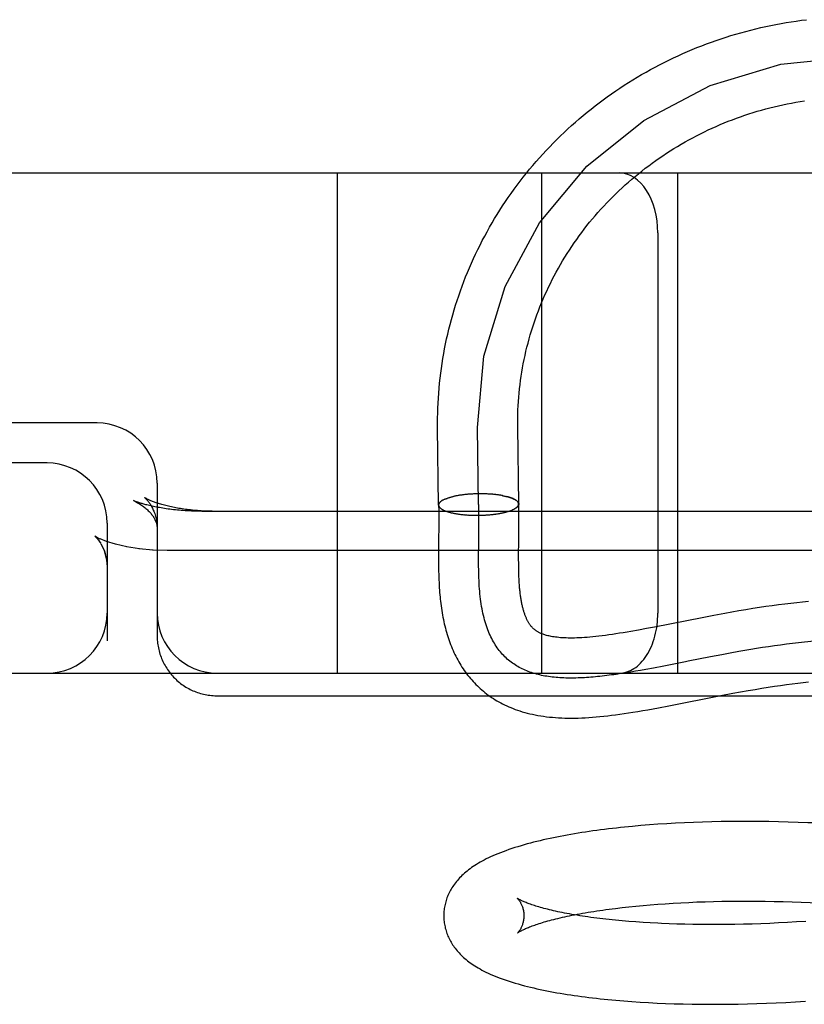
# Model space of a CAD drawing. Header units: inches. Extents: x 0 to 200, y 0 to 129.
# Tile 34 of 97: x 28.634 to 28.829, y 50.084 to 50.33. Entities that reach past the tile are written whole.
import ezdxf

# ---------------------------------------------------------------- set-up
doc = ezdxf.new("R2010")
doc.units = ezdxf.units.IN
doc.header["$LTSCALE"] = 11
doc.header["$MEASUREMENT"] = 0
doc.linetypes.add('HIDDEN', pattern=[0.2, 0.1, -0.1])
doc.layers.add('DEFAULT_2', color=8, linetype='HIDDEN')

msp = doc.modelspace()

# ---------------------------------------------------------------- linework, layer by layer
at = {"layer": 'DEFAULT_2', "color": 8, "linetype": 'HIDDEN'}
for p, q in [((28.37283, 50.29204), (30.68783, 50.29204)), ((28.71283, 50.16704), (28.71283, 50.29204)), ((28.76383, 50.16704), (28.76383, 50.29204)), ((28.79783, 50.16704), (28.79783, 50.29204)), ((28.79283, 50.27704), (28.79283, 50.18204)), ((28.65283, 50.22954), (28.48283, 50.22954)), ((28.73783, 50.2283), (28.73783, 50.22954)), ((28.73808, 50.20903), (28.73783, 50.2283)), ((28.74808, 50.20916), (28.74783, 50.22843)), ((28.75783, 50.22855), (28.75783, 50.22954)), ((28.75808, 50.20929), (28.75783, 50.22855)), ((28.64033, 50.21954), (28.48283, 50.21954)), ((28.66783, 50.21454), (28.66783, 50.1763)), ((28.74194, 50.2112), (28.74178, 50.21117)), ((28.74211, 50.21124), (28.74192, 50.2112)), ((28.74228, 50.21127), (28.74209, 50.21124)), ((28.74245, 50.21131), (28.74225, 50.21127)), ((28.74262, 50.21134), (28.74242, 50.2113)), ((28.74279, 50.21137), (28.74259, 50.21134)), ((28.74297, 50.2114), (28.74276, 50.21137)), ((28.74315, 50.21143), (28.74294, 50.2114)), ((28.74333, 50.21146), (28.74312, 50.21143)), ((28.74351, 50.21149), (28.7433, 50.21146)), ((28.74369, 50.21151), (28.74348, 50.21149)), ((28.74388, 50.21154), (28.74366, 50.21151)), ((28.74407, 50.21157), (28.74385, 50.21154)), ((28.74426, 50.21159), (28.74403, 50.21156)), ((28.74445, 50.21161), (28.74422, 50.21159)), ((28.74464, 50.21163), (28.74441, 50.21161)), ((28.74484, 50.21166), (28.7446, 50.21163)), ((28.74504, 50.21167), (28.7448, 50.21165)), ((28.74523, 50.21169), (28.74499, 50.21167)), ((28.74543, 50.21171), (28.74519, 50.21169)), ((28.74563, 50.21173), (28.74538, 50.21171)), ((28.74583, 50.21174), (28.74558, 50.21173)), ((28.74603, 50.21176), (28.74578, 50.21174)), ((28.74624, 50.21177), (28.74598, 50.21176)), ((28.74644, 50.21178), (28.74618, 50.21177)), ((28.74664, 50.21179), (28.74639, 50.21178)), ((28.74685, 50.2118), (28.74659, 50.21179)), ((28.74705, 50.21181), (28.74679, 50.2118)), ((28.74726, 50.21182), (28.747, 50.21181)), ((28.74747, 50.21183), (28.7472, 50.21182)), ((28.74767, 50.21183), (28.7474, 50.21183)), ((28.74788, 50.21183), (28.74761, 50.21183)), ((28.74809, 50.21184), (28.74781, 50.21184)), ((28.74829, 50.21184), (28.74802, 50.21184)), ((28.7485, 50.21184), (28.74823, 50.21184)), ((28.7487, 50.21184), (28.74843, 50.21185)), ((28.74891, 50.21184), (28.74864, 50.21185)), ((28.74912, 50.21184), (28.74884, 50.21184)), ((28.74932, 50.21183), (28.74905, 50.21184)), ((28.74953, 50.21183), (28.74925, 50.21184)), ((28.74973, 50.21182), (28.74945, 50.21183)), ((28.74993, 50.21181), (28.74966, 50.21183)), ((28.75014, 50.2118), (28.74986, 50.21182)), ((28.75034, 50.21179), (28.75006, 50.21181)), ((28.75054, 50.21178), (28.75026, 50.2118)), ((28.75074, 50.21177), (28.75046, 50.21179)), ((28.75094, 50.21176), (28.75066, 50.21178)), ((28.75113, 50.21175), (28.75086, 50.21177)), ((28.75133, 50.21173), (28.75106, 50.21176)), ((28.75152, 50.21171), (28.75125, 50.21174)), ((28.75172, 50.2117), (28.75144, 50.21173)), ((28.75191, 50.21168), (28.75164, 50.21171)), ((28.7521, 50.21166), (28.75183, 50.21169)), ((28.75229, 50.21164), (28.75202, 50.21167)), ((28.75247, 50.21162), (28.75221, 50.21165)), ((28.75266, 50.21159), (28.75239, 50.21163)), ((28.75284, 50.21157), (28.75258, 50.21161)), ((28.75302, 50.21155), (28.75276, 50.21159)), ((28.7532, 50.21152), (28.75294, 50.21156)), ((28.75338, 50.21149), (28.75312, 50.21154)), ((28.75355, 50.21146), (28.7533, 50.21151)), ((28.75372, 50.21144), (28.75347, 50.21148)), ((28.75389, 50.21141), (28.75364, 50.21146)), ((28.75406, 50.21138), (28.75381, 50.21143)), ((28.75398, 50.2114), (28.75414, 50.21137)), ((28.75406, 50.21138), (28.7543, 50.21133)), ((28.75422, 50.21134), (28.75446, 50.2113)), ((28.75438, 50.21131), (28.75462, 50.21127)), ((28.75454, 50.21128), (28.75478, 50.21123)), ((28.7547, 50.21124), (28.75493, 50.2112)), ((28.75485, 50.21121), (28.75507, 50.21116)), ((28.66261, 50.20987), (28.66192, 50.21016)), ((28.7391, 50.21023), (28.73982, 50.21058)), ((28.73813, 50.20677), (28.73813, 50.20539)), ((28.74138, 50.20709), (28.74156, 50.20705)), ((28.74154, 50.20706), (28.74172, 50.20702)), ((28.7417, 50.20703), (28.74188, 50.20698)), ((28.74186, 50.20699), (28.74205, 50.20695)), ((28.74202, 50.20696), (28.74222, 50.20692)), ((28.74219, 50.20693), (28.74239, 50.20689)), ((28.74236, 50.2069), (28.74256, 50.20686)), ((28.74253, 50.20687), (28.74274, 50.20683)), ((28.7427, 50.20684), (28.74292, 50.2068)), ((28.74288, 50.20681), (28.7431, 50.20678)), ((28.74306, 50.20679), (28.74328, 50.20675)), ((28.74324, 50.20676), (28.74347, 50.20673)), ((28.74342, 50.20674), (28.74365, 50.2067)), ((28.74361, 50.20671), (28.74384, 50.20668)), ((28.74379, 50.20669), (28.74403, 50.20666)), ((28.74398, 50.20667), (28.74423, 50.20664)), ((28.74417, 50.20665), (28.74442, 50.20662)), ((28.74437, 50.20663), (28.74462, 50.2066)), ((28.74456, 50.20661), (28.74482, 50.20659)), ((28.74476, 50.2066), (28.74502, 50.20657)), ((28.74495, 50.20658), (28.74522, 50.20656)), ((28.74515, 50.20657), (28.74542, 50.20654)), ((28.74535, 50.20655), (28.74562, 50.20653)), ((28.74555, 50.20654), (28.74582, 50.20652)), ((28.74575, 50.20653), (28.74603, 50.20651)), ((28.74596, 50.20652), (28.74624, 50.2065)), ((28.74616, 50.20651), (28.74644, 50.2065)), ((28.74636, 50.2065), (28.74665, 50.20649)), ((28.74657, 50.2065), (28.74677, 50.20649)), ((28.74665, 50.20649), (28.74698, 50.20649)), ((28.74686, 50.20649), (28.74719, 50.20648)), ((28.74707, 50.20648), (28.7474, 50.20648)), ((28.74728, 50.20648), (28.7476, 50.20648)), ((28.74748, 50.20648), (28.74781, 50.20648)), ((28.74769, 50.20648), (28.74802, 50.20648)), ((28.7479, 50.20648), (28.74823, 50.20648)), ((28.74811, 50.20648), (28.74844, 50.20649)), ((28.74813, 50.20482), (28.74813, 50.20646)), ((28.74832, 50.20648), (28.74864, 50.20649)), ((28.74853, 50.20649), (28.74885, 50.2065)), ((28.74874, 50.20649), (28.74906, 50.20651)), ((28.74895, 50.2065), (28.74927, 50.20652)), ((28.74916, 50.20651), (28.74947, 50.20653)), ((28.74937, 50.20652), (28.74968, 50.20654)), ((28.74958, 50.20653), (28.74988, 50.20655)), ((28.74979, 50.20654), (28.75009, 50.20656)), ((28.74999, 50.20655), (28.75029, 50.20658)), ((28.7502, 50.20657), (28.75049, 50.20659)), ((28.7504, 50.20658), (28.7507, 50.20661)), ((28.75061, 50.2066), (28.7509, 50.20662)), ((28.75081, 50.20661), (28.75109, 50.20664)), ((28.75101, 50.20663), (28.75129, 50.20666)), ((28.75121, 50.20665), (28.75149, 50.20668)), ((28.75141, 50.20667), (28.75168, 50.20671)), ((28.75161, 50.20669), (28.75188, 50.20673)), ((28.7518, 50.20672), (28.75207, 50.20675)), ((28.75199, 50.20674), (28.75226, 50.20678)), ((28.75219, 50.20676), (28.75245, 50.2068)), ((28.75238, 50.20679), (28.75263, 50.20683)), ((28.75257, 50.20682), (28.75282, 50.20686)), ((28.75275, 50.20685), (28.753, 50.20689)), ((28.75294, 50.20687), (28.75318, 50.20692)), ((28.75312, 50.2069), (28.75336, 50.20695)), ((28.7533, 50.20694), (28.75353, 50.20698)), ((28.75348, 50.20697), (28.75371, 50.20701)), ((28.75365, 50.207), (28.75388, 50.20705)), ((28.75383, 50.20703), (28.75405, 50.20708)), ((28.754, 50.20707), (28.75421, 50.20712)), ((28.75416, 50.2071), (28.75438, 50.20715)), ((28.75433, 50.20714), (28.75454, 50.20719)), ((28.75449, 50.20718), (28.75469, 50.20723)), ((28.75465, 50.20722), (28.75485, 50.20727)), ((28.75481, 50.20726), (28.755, 50.20731)), ((28.75496, 50.2073), (28.75515, 50.20735)), ((28.75515, 50.20735), (28.7553, 50.20739)), ((28.7554, 50.20742), (28.75558, 50.20748)), ((28.75555, 50.20747), (28.75571, 50.20752)), ((28.75568, 50.20751), (28.75585, 50.20757)), ((28.75582, 50.20755), (28.75598, 50.20761)), ((28.75595, 50.2076), (28.7561, 50.20766)), ((28.75608, 50.20765), (28.75623, 50.2077)), ((28.7562, 50.20769), (28.75634, 50.20775)), ((28.75634, 50.20775), (28.75706, 50.20809)), ((28.75813, 50.20573), (28.75812, 50.20717)), ((28.65533, 50.20454), (28.65533, 50.17514)), ((28.73813, 50.20539), (28.73813, 50.20394)), ((28.74812, 50.20259), (28.74813, 50.20482)), ((28.75812, 50.20247), (28.75813, 50.20437)), ((28.75813, 50.20437), (28.75813, 50.20573)), ((28.65264, 50.20102), (28.65227, 50.20125)), ((28.74809, 50.19884), (28.74812, 50.20259)), ((28.75809, 50.19957), (28.75812, 50.20247)), ((28.65272, 50.20098), (28.65262, 50.20103)), ((28.65361, 50.20054), (28.65269, 50.20099)), ((28.65521, 50.1999), (28.65358, 50.20055)), ((28.65743, 50.19922), (28.65521, 50.1999)), ((28.74807, 50.19661), (28.74809, 50.19884)), ((28.75807, 50.19693), (28.75809, 50.19957)), ((28.66342, 50.19807), (28.66015, 50.1986)), ((28.66682, 50.19776), (28.66328, 50.19809)), ((28.67033, 50.19765), (28.66663, 50.19777)), ((28.67033, 50.19765), (28.66682, 50.19776)), ((28.89033, 50.19765), (28.67033, 50.19765)), ((28.73807, 50.19698), (28.73807, 50.19543)), ((28.74807, 50.19513), (28.74807, 50.19661)), ((28.75807, 50.19545), (28.75807, 50.19693)), ((28.73807, 50.19543), (28.73808, 50.19392)), ((28.74808, 50.19367), (28.74807, 50.19513)), ((28.75808, 50.19451), (28.75807, 50.19545)), ((28.75809, 50.19359), (28.75808, 50.19451)), ((28.7581, 50.19271), (28.75809, 50.19359)), ((28.75812, 50.19186), (28.7581, 50.19271)), ((28.82297, 50.18409), (28.8214, 50.18388)), ((28.82451, 50.18428), (28.82297, 50.18409)), ((28.82602, 50.18446), (28.82451, 50.18428)), ((28.8275, 50.18463), (28.82602, 50.18446)), ((28.82897, 50.18478), (28.8275, 50.18463)), ((28.83041, 50.18492), (28.82897, 50.18478)), ((28.80953, 50.18195), (28.80677, 50.18144)), ((28.81132, 50.18227), (28.80953, 50.18195)), ((28.81308, 50.18258), (28.81132, 50.18227)), ((28.81481, 50.18287), (28.81308, 50.18258)), ((28.81651, 50.18315), (28.81481, 50.18287)), ((28.81817, 50.18341), (28.81651, 50.18315)), ((28.8198, 50.18365), (28.81817, 50.18341)), ((28.8214, 50.18388), (28.8198, 50.18365)), ((28.80391, 50.18089), (28.79199, 50.17854)), ((28.80677, 50.18144), (28.80391, 50.18089)), ((28.79, 50.17816), (28.78802, 50.17779)), ((28.79199, 50.17854), (28.79, 50.17816)), ((28.82494, 50.17426), (28.82343, 50.17406)), ((28.82645, 50.17445), (28.82494, 50.17426)), ((28.66812, 50.17334), (28.66821, 50.17295)), ((28.81091, 50.17204), (28.80876, 50.17164)), ((28.81308, 50.17243), (28.81091, 50.17204)), ((28.81454, 50.17269), (28.81308, 50.17243)), ((28.81601, 50.17293), (28.81454, 50.17269)), ((28.81748, 50.17318), (28.81601, 50.17293)), ((28.81896, 50.17341), (28.81748, 50.17318)), ((28.82044, 50.17364), (28.81896, 50.17341)), ((28.82193, 50.17386), (28.82044, 50.17364)), ((28.82343, 50.17406), (28.82193, 50.17386)), ((28.79969, 50.16987), (28.79433, 50.16881)), ((28.80037, 50.17), (28.79969, 50.16987)), ((28.80593, 50.1711), (28.80037, 50.17)), ((28.80876, 50.17164), (28.80593, 50.1711)), ((28.48283, 50.16704), (30.68783, 50.16704)), ((28.78482, 50.1671), (28.78361, 50.16691)), ((28.78604, 50.1673), (28.78482, 50.1671)), ((28.78728, 50.1675), (28.78604, 50.1673)), ((28.78853, 50.16772), (28.78728, 50.1675)), ((28.7898, 50.16795), (28.78853, 50.16772)), ((28.79172, 50.16831), (28.7898, 50.16795)), ((28.79433, 50.16881), (28.79172, 50.16831)), ((28.82495, 50.16418), (28.82638, 50.16436)), ((28.82638, 50.16436), (28.82777, 50.16453)), ((28.82777, 50.16453), (28.82911, 50.16469)), ((28.82911, 50.16469), (28.83042, 50.16483)), ((28.80854, 50.16142), (28.81158, 50.16199)), ((28.81158, 50.16199), (28.8135, 50.16235)), ((28.8135, 50.16235), (28.81534, 50.16267)), ((28.81534, 50.16267), (28.8171, 50.16298)), ((28.8171, 50.16298), (28.81878, 50.16326)), ((28.81878, 50.16326), (28.8204, 50.16352)), ((28.8204, 50.16352), (28.82197, 50.16375)), ((28.82197, 50.16375), (28.82348, 50.16397)), ((28.82348, 50.16397), (28.82495, 50.16418)), ((28.68283, 50.16137), (28.90366, 50.16137)), ((28.7956, 50.15887), (28.80854, 50.16142)), ((28.79297, 50.15837), (28.7956, 50.15887)), ((28.80628, 50.12988), (28.80398, 50.12982)), ((28.8086, 50.12993), (28.80628, 50.12988)), ((28.81095, 50.12997), (28.8086, 50.12993)), ((28.81331, 50.12999), (28.81095, 50.12997)), ((28.81569, 50.12999), (28.81331, 50.12999)), ((28.81809, 50.12997), (28.81569, 50.12999)), ((28.82051, 50.12994), (28.81809, 50.12997)), ((28.82294, 50.12989), (28.82051, 50.12994)), ((28.82538, 50.12983), (28.82294, 50.12989)), ((28.82784, 50.12975), (28.82538, 50.12983)), ((28.78653, 50.12875), (28.78448, 50.12855)), ((28.78861, 50.12894), (28.78653, 50.12875)), ((28.79072, 50.12911), (28.78861, 50.12894)), ((28.79286, 50.12926), (28.79072, 50.12911)), ((28.79503, 50.12941), (28.79286, 50.12926)), ((28.79723, 50.12953), (28.79503, 50.12941)), ((28.79945, 50.12964), (28.79723, 50.12953)), ((28.80171, 50.12974), (28.79945, 50.12964)), ((28.80398, 50.12982), (28.80171, 50.12974)), ((28.78226, 50.10826), (28.78391, 50.10846)), ((28.78391, 50.10846), (28.78561, 50.10865)), ((28.78561, 50.10865), (28.78734, 50.10883)), ((28.78734, 50.10883), (28.78912, 50.10899)), ((28.78912, 50.10899), (28.79094, 50.10915)), ((28.79094, 50.10915), (28.79279, 50.1093)), ((28.79279, 50.1093), (28.79468, 50.10943)), ((28.79468, 50.10943), (28.79661, 50.10955)), ((28.79661, 50.10955), (28.79857, 50.10967)), ((28.79857, 50.10967), (28.80056, 50.10976)), ((28.80056, 50.10976), (28.80258, 50.10985)), ((28.80258, 50.10985), (28.80463, 50.10992)), ((28.80463, 50.10992), (28.8067, 50.10998)), ((28.8067, 50.10998), (28.80881, 50.11003)), ((28.80881, 50.11003), (28.81093, 50.11006)), ((28.81093, 50.11006), (28.81308, 50.11008)), ((28.81308, 50.11008), (28.81525, 50.11008)), ((28.81525, 50.11008), (28.81744, 50.11007)), ((28.81744, 50.11007), (28.81965, 50.11004)), ((28.81965, 50.11004), (28.82187, 50.11)), ((28.82187, 50.11), (28.82411, 50.10995)), ((28.82411, 50.10995), (28.82636, 50.10988)), ((28.82636, 50.10988), (28.82862, 50.1098)), ((28.78561, 50.10499), (28.78391, 50.10514)), ((28.78735, 50.10486), (28.78561, 50.10499)), ((28.78913, 50.10473), (28.78735, 50.10486)), ((28.79094, 50.10462), (28.78913, 50.10473)), ((28.7928, 50.10452), (28.79094, 50.10462)), ((28.79759, 50.10433), (28.79565, 50.1044)), ((28.79957, 50.10428), (28.79759, 50.10433)), ((28.80157, 50.10423), (28.79957, 50.10428)), ((28.80361, 50.10421), (28.80157, 50.10423)), ((28.80567, 50.10419), (28.80361, 50.10421)), ((28.80776, 50.10419), (28.80567, 50.10419)), ((28.80987, 50.10421), (28.80776, 50.10419)), ((28.81201, 50.10424), (28.80987, 50.10421)), ((28.81417, 50.10428), (28.81201, 50.10424)), ((28.81634, 50.10434), (28.81417, 50.10428)), ((28.81854, 50.10441), (28.81634, 50.10434)), ((28.82075, 50.1045), (28.81854, 50.10441)), ((28.82298, 50.1046), (28.82075, 50.1045)), ((28.82522, 50.10472), (28.82298, 50.1046)), ((28.82747, 50.10485), (28.82522, 50.10472)), ((28.82974, 50.105), (28.82747, 50.10485)), ((28.78635, 50.08497), (28.78841, 50.08483)), ((28.78841, 50.08483), (28.7905, 50.08471)), ((28.7905, 50.08471), (28.79262, 50.0846)), ((28.79262, 50.0846), (28.79476, 50.08451)), ((28.79476, 50.08451), (28.79694, 50.08443)), ((28.79694, 50.08443), (28.79914, 50.08437)), ((28.79914, 50.08437), (28.80136, 50.08433)), ((28.80136, 50.08433), (28.80362, 50.0843)), ((28.80362, 50.0843), (28.80589, 50.08428)), ((28.80589, 50.08428), (28.80819, 50.08429)), ((28.80819, 50.08429), (28.81051, 50.0843)), ((28.81051, 50.0843), (28.81284, 50.08434)), ((28.81284, 50.08434), (28.8152, 50.08439)), ((28.8152, 50.08439), (28.81757, 50.08446)), ((28.81757, 50.08446), (28.81996, 50.08454)), ((28.81996, 50.08454), (28.82237, 50.08464)), ((28.82237, 50.08464), (28.82479, 50.08476)), ((28.82479, 50.08476), (28.82722, 50.08489)), ((28.82722, 50.08489), (28.82966, 50.08504))]:
    msp.add_line(p, q, dxfattribs=at)
for points in [[(28.73783, 50.22954), (28.73783, 50.23079), (28.73786, 50.23203), (28.7379, 50.23327), (28.73795, 50.23451), (28.73802, 50.23576), (28.73811, 50.237), (28.73821, 50.23824), (28.73833, 50.23947), (28.73846, 50.24071), (28.73861, 50.24195), (28.73878, 50.24318), (28.73896, 50.24441), (28.73915, 50.24564), (28.73936, 50.24687), (28.73959, 50.24809), (28.73983, 50.24931), (28.74009, 50.25053), (28.74037, 50.25175), (28.74066, 50.25296), (28.74096, 50.25417), (28.74128, 50.25537), (28.74161, 50.25657), (28.74196, 50.25777), (28.74233, 50.25896), (28.74271, 50.26015), (28.74311, 50.26134), (28.74352, 50.26252), (28.74394, 50.26369), (28.74438, 50.26486), (28.74484, 50.26602), (28.74531, 50.26718), (28.74579, 50.26833), (28.74629, 50.26948), (28.7468, 50.27062), (28.74733, 50.27176), (28.74787, 50.27289), (28.74843, 50.27401), (28.749, 50.27512), (28.74959, 50.27623), (28.75018, 50.27733), (28.7508, 50.27843), (28.75142, 50.27952), (28.75206, 50.2806), (28.75272, 50.28167), (28.75339, 50.28273), (28.75407, 50.28379), (28.75476, 50.28484), (28.75547, 50.28588), (28.75619, 50.28691), (28.75693, 50.28793), (28.75767, 50.28895), (28.75843, 50.28995), (28.75921, 50.29095), (28.75999, 50.29194), (28.76079, 50.29292), (28.7616, 50.29388), (28.76242, 50.29484), (28.76326, 50.29579), (28.7641, 50.29673), (28.76496, 50.29766), (28.76583, 50.29858), (28.76671, 50.29949), (28.76761, 50.30039), (28.76851, 50.30127), (28.76943, 50.30215), (28.77036, 50.30302), (28.77129, 50.30387), (28.77224, 50.30471), (28.7732, 50.30555), (28.77417, 50.30637), (28.77515, 50.30718), (28.77615, 50.30797), (28.77715, 50.30876), (28.77816, 50.30953), (28.77918, 50.3103), (28.78021, 50.31105), (28.78125, 50.31178), (28.7823, 50.31251), (28.78336, 50.31322), (28.78442, 50.31392), (28.7855, 50.31461), (28.78658, 50.31528), (28.78768, 50.31594), (28.78878, 50.31659), (28.78989, 50.31723), (28.79101, 50.31785), (28.79213, 50.31846), (28.79327, 50.31905), (28.79441, 50.31964), (28.79556, 50.3202), (28.79671, 50.32076), (28.79788, 50.3213), (28.79904, 50.32183), (28.80022, 50.32234), (28.8014, 50.32284), (28.80259, 50.32332), (28.80379, 50.32379), (28.80499, 50.32425), (28.80619, 50.32469), (28.80741, 50.32512), (28.80862, 50.32554), (28.80985, 50.32593), (28.81107, 50.32632), (28.81231, 50.32669), (28.81354, 50.32704), (28.81478, 50.32739), (28.81603, 50.32771), (28.81728, 50.32802), (28.81853, 50.32832), (28.81979, 50.3286), (28.82105, 50.32887), (28.82232, 50.32912), (28.82359, 50.32935), (28.82486, 50.32957), (28.82613, 50.32978), (28.8274, 50.32997), (28.82868, 50.33015), (28.82996, 50.33031)], [(28.74783, 50.22843), (28.74942, 50.24622), (28.75468, 50.26368), (28.76324, 50.27953), (28.77507, 50.2937), (28.78929, 50.30516), (28.80586, 50.31386), (28.82356, 50.31917), (28.84233, 50.32107), (28.86079, 50.31942), (28.87887, 50.31423), (28.89526, 50.30587), (28.90988, 50.29438), (28.92168, 50.28059), (28.93059, 50.26457), (28.93598, 50.24748), (28.93782, 50.22922)], [(28.75783, 50.22954), (28.75783, 50.23067), (28.75786, 50.23173), (28.75789, 50.23279), (28.75794, 50.23384), (28.75801, 50.2349), (28.75809, 50.23596), (28.75818, 50.23701), (28.75829, 50.23806), (28.75841, 50.23912), (28.75855, 50.24017), (28.7587, 50.24122), (28.75887, 50.24226), (28.75905, 50.24331), (28.75924, 50.24435), (28.75945, 50.24539), (28.75967, 50.24642), (28.7599, 50.24746), (28.76015, 50.24849), (28.76042, 50.24952), (28.76069, 50.25054), (28.76098, 50.25156), (28.76129, 50.25258), (28.76161, 50.25359), (28.76194, 50.2546), (28.76229, 50.2556), (28.76264, 50.2566), (28.76302, 50.2576), (28.7634, 50.25859), (28.7638, 50.25958), (28.76422, 50.26056), (28.76464, 50.26153), (28.76508, 50.2625), (28.76553, 50.26347), (28.766, 50.26442), (28.76648, 50.26538), (28.76697, 50.26632), (28.76747, 50.26726), (28.76799, 50.2682), (28.76852, 50.26912), (28.76906, 50.27004), (28.76961, 50.27096), (28.77018, 50.27186), (28.77075, 50.27276), (28.77134, 50.27366), (28.77195, 50.27454), (28.77256, 50.27542), (28.77319, 50.27629), (28.77382, 50.27715), (28.77447, 50.278), (28.77513, 50.27885), (28.7758, 50.27968), (28.77649, 50.28051), (28.77718, 50.28133), (28.77788, 50.28214), (28.7786, 50.28294), (28.77932, 50.28374), (28.78006, 50.28452), (28.78081, 50.2853), (28.78157, 50.28606), (28.78233, 50.28682), (28.78311, 50.28756), (28.7839, 50.2883), (28.7847, 50.28902), (28.7855, 50.28974), (28.78632, 50.29045), (28.78715, 50.29114), (28.78798, 50.29183), (28.78883, 50.2925), (28.78968, 50.29317), (28.79054, 50.29382), (28.79141, 50.29447), (28.79229, 50.2951), (28.79318, 50.29572), (28.79408, 50.29633), (28.79498, 50.29693), (28.79589, 50.29752), (28.79681, 50.29809), (28.79774, 50.29866), (28.79868, 50.29921), (28.79962, 50.29975), (28.80057, 50.30028), (28.80153, 50.3008), (28.80249, 50.30131), (28.80346, 50.3018), (28.80444, 50.30228), (28.80542, 50.30275), (28.80641, 50.30321), (28.8074, 50.30365), (28.8084, 50.30409), (28.80941, 50.30451), (28.81042, 50.30492), (28.81144, 50.30531), (28.81247, 50.30569), (28.81349, 50.30606), (28.81453, 50.30642), (28.81557, 50.30676), (28.81661, 50.3071), (28.81765, 50.30741), (28.8187, 50.30772), (28.81976, 50.30801), (28.82082, 50.30829), (28.82188, 50.30856), (28.82294, 50.30881), (28.82401, 50.30905), (28.82509, 50.30928), (28.82616, 50.30949), (28.82724, 50.30969), (28.82832, 50.30988), (28.8294, 50.31005)], [(28.73982, 50.21058), (28.73994, 50.21062), (28.74006, 50.21067), (28.74019, 50.21071), (28.74032, 50.21076), (28.74045, 50.2108), (28.74058, 50.21085), (28.74072, 50.21089), (28.74086, 50.21093), (28.741, 50.21097), (28.74115, 50.21101), (28.7413, 50.21105), (28.74145, 50.21109), (28.74161, 50.21113), (28.74176, 50.21116)], [(28.755, 50.21117), (28.75522, 50.21113), (28.75536, 50.21109), (28.7555, 50.21105), (28.75564, 50.21101), (28.75577, 50.21097), (28.7559, 50.21093), (28.75603, 50.21089), (28.75615, 50.21084), (28.75627, 50.2108), (28.75639, 50.21076), (28.7565, 50.21071), (28.75661, 50.21067), (28.75671, 50.21062), (28.75682, 50.21057), (28.75691, 50.21053), (28.75701, 50.21048), (28.7571, 50.21043), (28.75719, 50.21038), (28.75727, 50.21033), (28.75735, 50.21028), (28.75742, 50.21023), (28.7575, 50.21018), (28.75756, 50.21013), (28.75763, 50.21008), (28.75769, 50.21003), (28.75774, 50.20997), (28.75779, 50.20992), (28.75784, 50.20987), (28.75788, 50.20981), (28.75792, 50.20976), (28.75796, 50.20971), (28.75799, 50.20965), (28.75801, 50.2096), (28.75804, 50.20954), (28.75805, 50.20949), (28.75807, 50.20943), (28.75808, 50.20938), (28.75808, 50.20932)], [(28.75808, 50.20929), (28.75807, 50.20933), (28.75807, 50.20939), (28.75806, 50.20944), (28.75804, 50.2095), (28.75802, 50.20955), (28.758, 50.20961), (28.75797, 50.20966), (28.75794, 50.20972), (28.7579, 50.20977), (28.75786, 50.20982), (28.75782, 50.20988), (28.75777, 50.20993), (28.75772, 50.20998), (28.75766, 50.21004), (28.7576, 50.21009), (28.75753, 50.21014), (28.75747, 50.21019), (28.75739, 50.21024), (28.75732, 50.21029), (28.75723, 50.21034), (28.75715, 50.21039), (28.75706, 50.21044), (28.75697, 50.21049), (28.75687, 50.21054), (28.75677, 50.21058), (28.75667, 50.21063), (28.75656, 50.21068), (28.75645, 50.21072), (28.75633, 50.21077), (28.75622, 50.21081), (28.7561, 50.21085), (28.75597, 50.2109), (28.75584, 50.21094), (28.75571, 50.21098), (28.75557, 50.21102), (28.75544, 50.21106), (28.75529, 50.2111), (28.75515, 50.21114)], [(28.66192, 50.21016), (28.66215, 50.21005), (28.66242, 50.20991), (28.66268, 50.20977), (28.66294, 50.20962), (28.66319, 50.20947), (28.66344, 50.20932), (28.66368, 50.20917), (28.66392, 50.20901), (28.66415, 50.20884), (28.66438, 50.20868), (28.6646, 50.20851), (28.66481, 50.20834), (28.66502, 50.20816), (28.66523, 50.20799), (28.66542, 50.20781), (28.66561, 50.20762), (28.66579, 50.20744), (28.66597, 50.20725), (28.66613, 50.20707), (28.66629, 50.20688), (28.66644, 50.20669), (28.66659, 50.2065), (28.66672, 50.20632), (28.66685, 50.20613), (28.66696, 50.20594), (28.66707, 50.20576), (28.66718, 50.20557), (28.66727, 50.20539), (28.66735, 50.20521), (28.66743, 50.20503), (28.6675, 50.20485), (28.66756, 50.20468), (28.66762, 50.2045), (28.66767, 50.20432), (28.66771, 50.20415), (28.66775, 50.20398), (28.66777, 50.2038), (28.6678, 50.20362), (28.66781, 50.20345), (28.66782, 50.20326), (28.66783, 50.2031)], [(28.90333, 50.20746), (28.67896, 50.20746), (28.67844, 50.20747), (28.67792, 50.20748), (28.6774, 50.20749), (28.67688, 50.20751), (28.67637, 50.20753), (28.67585, 50.20755), (28.67535, 50.20758), (28.67484, 50.20761), (28.67434, 50.20765), (28.67384, 50.20768), (28.67335, 50.20773), (28.67287, 50.20777), (28.67238, 50.20782), (28.67191, 50.20787), (28.67144, 50.20793), (28.67098, 50.20798), (28.67053, 50.20804), (28.67009, 50.20811), (28.66965, 50.20817), (28.66923, 50.20824), (28.66881, 50.20831), (28.66841, 50.20838), (28.66801, 50.20845), (28.66763, 50.20852), (28.66725, 50.2086), (28.66689, 50.20867), (28.66654, 50.20875), (28.6662, 50.20882), (28.66588, 50.2089), (28.66558, 50.20897), (28.66528, 50.20905), (28.66501, 50.20912), (28.66474, 50.20919), (28.66449, 50.20926), (28.66426, 50.20932), (28.66404, 50.20939), (28.66383, 50.20945), (28.66363, 50.20952), (28.66344, 50.20958), (28.66327, 50.20963), (28.66311, 50.20969), (28.66296, 50.20974), (28.66282, 50.20979), (28.66269, 50.20984), (28.66261, 50.20987)], [(28.66465, 50.21092), (28.66464, 50.21092), (28.66464, 50.21092), (28.66464, 50.21092), (28.66465, 50.21091), (28.66467, 50.2109), (28.6647, 50.21088), (28.66473, 50.21085), (28.66477, 50.21082), (28.66482, 50.21078), (28.66487, 50.21073), (28.66493, 50.21067), (28.665, 50.21061), (28.66507, 50.21054), (28.66514, 50.21046), (28.66523, 50.21037), (28.66531, 50.21027), (28.6654, 50.21017), (28.6655, 50.21005), (28.6656, 50.20993), (28.6657, 50.20979), (28.66581, 50.20965), (28.66592, 50.20949), (28.66604, 50.20932), (28.66615, 50.20914), (28.66627, 50.20895), (28.66639, 50.20874), (28.66651, 50.20852), (28.66663, 50.20829), (28.66675, 50.20804), (28.66686, 50.20779), (28.66698, 50.20751), (28.66709, 50.20723), (28.6672, 50.20693), (28.6673, 50.20661), (28.66739, 50.20629), (28.66748, 50.20595), (28.66756, 50.20561), (28.66763, 50.20525), (28.66769, 50.20489), (28.66774, 50.20452), (28.66778, 50.20414), (28.66781, 50.20375), (28.66782, 50.20337), (28.66783, 50.2031)], [(28.68233, 50.20746), (28.68199, 50.20746), (28.68153, 50.20747), (28.68107, 50.20748), (28.68062, 50.20749), (28.68016, 50.2075), (28.67971, 50.20752), (28.67926, 50.20754), (28.67881, 50.20757), (28.67837, 50.2076), (28.67792, 50.20763), (28.67748, 50.20767), (28.67704, 50.20771), (28.67661, 50.20775), (28.67617, 50.2078), (28.67575, 50.20785), (28.67532, 50.2079), (28.6749, 50.20795), (28.67449, 50.20801), (28.67408, 50.20807), (28.67367, 50.20814), (28.67327, 50.2082), (28.67288, 50.20827), (28.67249, 50.20835), (28.67211, 50.20842), (28.67174, 50.2085), (28.67137, 50.20857), (28.67101, 50.20865), (28.67066, 50.20873), (28.67031, 50.20882), (28.66998, 50.2089), (28.66965, 50.20899), (28.66933, 50.20907), (28.66902, 50.20916), (28.66872, 50.20925), (28.66843, 50.20934), (28.66814, 50.20943), (28.66787, 50.20951), (28.66761, 50.2096), (28.66736, 50.20969), (28.66712, 50.20977), (28.66689, 50.20986), (28.66668, 50.20994), (28.66647, 50.21002), (28.66627, 50.2101), (28.66609, 50.21018), (28.66592, 50.21026), (28.66576, 50.21033), (28.66561, 50.2104), (28.66547, 50.21046), (28.66534, 50.21053), (28.66523, 50.21059), (28.66512, 50.21064), (28.66503, 50.21069), (28.66494, 50.21074), (28.66487, 50.21078), (28.66481, 50.21081), (28.66476, 50.21085), (28.66472, 50.21087), (28.66468, 50.21089), (28.66466, 50.21091), (28.66465, 50.21092)], [(28.7391, 50.21023), (28.73901, 50.21018), (28.73892, 50.21013), (28.73884, 50.21008), (28.73877, 50.21002), (28.73869, 50.20997), (28.73862, 50.20992), (28.73856, 50.20986), (28.7385, 50.20981), (28.73844, 50.20976), (28.73839, 50.2097), (28.73834, 50.20965), (28.73829, 50.20959), (28.73825, 50.20954), (28.73822, 50.20948), (28.73819, 50.20943), (28.73816, 50.20937), (28.73814, 50.20931), (28.73812, 50.20926), (28.7381, 50.2092), (28.73809, 50.20915), (28.73809, 50.20909), (28.73808, 50.20903), (28.73808, 50.20902)], [(28.7385, 50.20981), (28.73844, 50.20976), (28.73839, 50.2097), (28.73834, 50.20965), (28.73829, 50.20959), (28.73825, 50.20954), (28.73821, 50.20948), (28.73818, 50.20943), (28.73815, 50.20937), (28.73813, 50.20932), (28.73811, 50.20926), (28.7381, 50.20921), (28.73809, 50.20915), (28.73808, 50.2091), (28.73808, 50.20904)], [(28.73808, 50.20903), (28.73808, 50.20898), (28.73809, 50.20893), (28.7381, 50.20887), (28.73811, 50.20882), (28.73813, 50.20876), (28.73816, 50.20871), (28.73819, 50.20865), (28.73822, 50.20859), (28.73826, 50.20854), (28.7383, 50.20849)], [(28.73808, 50.20902), (28.73809, 50.20898), (28.73809, 50.20892), (28.73811, 50.20887), (28.73812, 50.20881), (28.73814, 50.20876), (28.73817, 50.2087), (28.7382, 50.20865), (28.73823, 50.20859), (28.73827, 50.20854), (28.73831, 50.20848), (28.73835, 50.20843), (28.7384, 50.20838), (28.73846, 50.20832), (28.73852, 50.20827), (28.73858, 50.20822), (28.73865, 50.20817), (28.73872, 50.20811), (28.73879, 50.20806), (28.73887, 50.20801), (28.73895, 50.20796)], [(28.73808, 50.20902), (28.73809, 50.20867), (28.73811, 50.20806), (28.73812, 50.20743), (28.73813, 50.20677)], [(28.73939, 50.21038), (28.73929, 50.21033), (28.73919, 50.21028), (28.7391, 50.21023)], [(28.73983, 50.21058), (28.73971, 50.21053), (28.7396, 50.21048), (28.73949, 50.21043)], [(28.74813, 50.20646), (28.74812, 50.20726), (28.74811, 50.20806), (28.74809, 50.20886), (28.74807, 50.20964)], [(28.75706, 50.20809), (28.75715, 50.20814), (28.75724, 50.20819), (28.75732, 50.20824), (28.75739, 50.2083), (28.75747, 50.20835), (28.75754, 50.2084), (28.7576, 50.20845), (28.75766, 50.20851), (28.75772, 50.20856), (28.75777, 50.20862), (28.75782, 50.20867), (28.75786, 50.20872), (28.7579, 50.20878), (28.75794, 50.20883), (28.75797, 50.20889), (28.758, 50.20894), (28.75802, 50.209), (28.75804, 50.20905), (28.75806, 50.20911), (28.75807, 50.20917), (28.75807, 50.20922), (28.75808, 50.20928)], [(28.75808, 50.2093), (28.75808, 50.20927), (28.75808, 50.20921), (28.75807, 50.20916), (28.75806, 50.2091), (28.75805, 50.20905), (28.75803, 50.20899), (28.758, 50.20894), (28.75798, 50.20888), (28.75794, 50.20883), (28.75791, 50.20878), (28.75787, 50.20872), (28.75782, 50.20867), (28.75777, 50.20861), (28.75772, 50.20856), (28.75766, 50.20851), (28.7576, 50.20845)], [(28.75812, 50.20717), (28.75811, 50.20792), (28.7581, 50.2087), (28.75808, 50.2093)], [(28.73886, 50.20801), (28.73895, 50.20796), (28.73903, 50.20791), (28.73913, 50.20786), (28.73922, 50.20781), (28.73932, 50.20776), (28.73942, 50.20771), (28.73953, 50.20767), (28.73964, 50.20762), (28.73976, 50.20758), (28.73987, 50.20753), (28.74, 50.20749), (28.74012, 50.20744), (28.74025, 50.2074), (28.74038, 50.20736), (28.74052, 50.20732), (28.74066, 50.20728), (28.7408, 50.20724), (28.74095, 50.2072), (28.74109, 50.20716), (28.74125, 50.20712), (28.7414, 50.20709)], [(28.75511, 50.20734), (28.75526, 50.20738), (28.75544, 50.20743)], [(28.75632, 50.20774), (28.75644, 50.20779), (28.75655, 50.20784), (28.75666, 50.20789)], [(28.75677, 50.20794), (28.75687, 50.20799), (28.75697, 50.20804), (28.75706, 50.20809)], [(28.73813, 50.20394), (28.7381, 50.20011), (28.73807, 50.19698)], [(28.65227, 50.20125), (28.65243, 50.20111), (28.65299, 50.20052)], [(28.65241, 50.20112), (28.65296, 50.20055), (28.65378, 50.1994)], [(28.65379, 50.19938), (28.65463, 50.1976), (28.65523, 50.19513), (28.65533, 50.19369)], [(28.66023, 50.19858), (28.65744, 50.19922), (28.6552, 50.19991)], [(28.65462, 50.19764), (28.65521, 50.19526), (28.65533, 50.19367)], [(28.73808, 50.19392), (28.73809, 50.19318), (28.7381, 50.19245), (28.73812, 50.19173), (28.73814, 50.19103), (28.73816, 50.19034), (28.73819, 50.18967), (28.73822, 50.18901), (28.73826, 50.18838), (28.7383, 50.18776), (28.73834, 50.18717), (28.73839, 50.1866), (28.73844, 50.18605), (28.73849, 50.18552), (28.73855, 50.18498), (28.73862, 50.18443), (28.73869, 50.18386), (28.73877, 50.18328), (28.73886, 50.1827), (28.73896, 50.18211), (28.73906, 50.18154), (28.73916, 50.18098), (28.73927, 50.18043), (28.73939, 50.17989), (28.73951, 50.17935), (28.73964, 50.17882), (28.73977, 50.17829), (28.73991, 50.17776), (28.74006, 50.17723), (28.74021, 50.17671), (28.74038, 50.17619), (28.74054, 50.17567), (28.74072, 50.17516), (28.7409, 50.17465), (28.74109, 50.17415), (28.74129, 50.17365), (28.74149, 50.17316), (28.74171, 50.17268), (28.74192, 50.17219), (28.74215, 50.17172), (28.74238, 50.17125), (28.74262, 50.17078), (28.74287, 50.17032), (28.74312, 50.16987), (28.74338, 50.16943), (28.74365, 50.16899), (28.74392, 50.16855), (28.7442, 50.16812), (28.74449, 50.1677), (28.74479, 50.16729), (28.74509, 50.16688), (28.7454, 50.16648), (28.74571, 50.16609), (28.74604, 50.1657), (28.74637, 50.16532), (28.7467, 50.16494), (28.74705, 50.16458), (28.7474, 50.16422), (28.74776, 50.16386), (28.74812, 50.16351), (28.7485, 50.16317), (28.74888, 50.16284), (28.74927, 50.16251), (28.74966, 50.16219), (28.75007, 50.16187), (28.75048, 50.16156), (28.7509, 50.16126), (28.75133, 50.16097), (28.75176, 50.16068), (28.75221, 50.1604), (28.75266, 50.16013), (28.75313, 50.15986), (28.7536, 50.1596), (28.75408, 50.15935), (28.75458, 50.15911), (28.75508, 50.15887), (28.7556, 50.15864), (28.75612, 50.15841), (28.75667, 50.15819), (28.75722, 50.15798), (28.75779, 50.15778), (28.75837, 50.15759), (28.75897, 50.1574), (28.75959, 50.15722), (28.76021, 50.15705), (28.76085, 50.15689), (28.76151, 50.15674), (28.76218, 50.1566), (28.76287, 50.15647), (28.76357, 50.15636), (28.76428, 50.15625), (28.765, 50.15615), (28.76574, 50.15607), (28.7665, 50.15599), (28.76726, 50.15593), (28.76804, 50.15588), (28.76883, 50.15584), (28.76964, 50.15582), (28.77045, 50.1558), (28.77128, 50.1558), (28.77212, 50.1558), (28.77297, 50.15582), (28.77384, 50.15585), (28.77472, 50.1559), (28.77561, 50.15595), (28.77652, 50.15601), (28.77744, 50.15609), (28.77838, 50.15617), (28.77933, 50.15627), (28.7803, 50.15637), (28.78128, 50.15649), (28.78229, 50.15662), (28.78332, 50.15676), (28.78438, 50.15691), (28.78548, 50.15708), (28.78662, 50.15726), (28.78781, 50.15745), (28.78905, 50.15766), (28.79033, 50.15789), (28.79297, 50.15837)], [(28.78361, 50.16691), (28.78242, 50.16673), (28.78182, 50.16665), (28.78124, 50.16657), (28.78065, 50.16649), (28.78007, 50.16642), (28.7795, 50.16635), (28.77892, 50.16628), (28.77836, 50.16622), (28.77779, 50.16616), (28.77723, 50.16611), (28.77667, 50.16606), (28.77612, 50.16601), (28.77557, 50.16597), (28.77503, 50.16593), (28.77449, 50.1659), (28.77396, 50.16587), (28.77343, 50.16585), (28.7729, 50.16583), (28.77238, 50.16581), (28.77186, 50.1658), (28.77135, 50.1658), (28.77084, 50.1658), (28.77033, 50.1658), (28.76983, 50.16581), (28.76934, 50.16583), (28.76885, 50.16585), (28.76836, 50.16588), (28.76788, 50.16591), (28.76741, 50.16595), (28.76694, 50.166), (28.76647, 50.16605), (28.76601, 50.1661), (28.76555, 50.16617), (28.7651, 50.16624), (28.76465, 50.16631), (28.76421, 50.1664), (28.76378, 50.16648), (28.76335, 50.16658), (28.76292, 50.16668), (28.7625, 50.16679), (28.76208, 50.16691), (28.76167, 50.16703), (28.76127, 50.16716), (28.76087, 50.1673), (28.76048, 50.16744), (28.76009, 50.16759), (28.7597, 50.16775), (28.75933, 50.16792), (28.75895, 50.1681), (28.75859, 50.16828), (28.75823, 50.16847), (28.75787, 50.16867), (28.75752, 50.16888), (28.75718, 50.16909), (28.75684, 50.16932), (28.75651, 50.16955), (28.75618, 50.16979), (28.75586, 50.17004), (28.75554, 50.17029), (28.75524, 50.17056), (28.75493, 50.17084), (28.75464, 50.17112), (28.75435, 50.17141), (28.75406, 50.17172), (28.75378, 50.17203), (28.75351, 50.17235), (28.75324, 50.17268), (28.75298, 50.17302), (28.75273, 50.17337), (28.75248, 50.17373), (28.75224, 50.1741), (28.75201, 50.17448), (28.75178, 50.17487), (28.75156, 50.17527), (28.75135, 50.17568), (28.75114, 50.1761), (28.75094, 50.17653), (28.75074, 50.17697), (28.75055, 50.17742), (28.75037, 50.17788), (28.7502, 50.17836), (28.75003, 50.17884), (28.74987, 50.17934), (28.74971, 50.17984), (28.74957, 50.18036), (28.74943, 50.18089), (28.74929, 50.18143), (28.74917, 50.18198), (28.74905, 50.18255), (28.74893, 50.18312), (28.74883, 50.18371), (28.74873, 50.18431), (28.74864, 50.18492), (28.74856, 50.18554), (28.74848, 50.18618), (28.74841, 50.18682), (28.74835, 50.18748), (28.7483, 50.18813), (28.74825, 50.18879), (28.74821, 50.18946), (28.74818, 50.19015), (28.74815, 50.19084), (28.74813, 50.19153), (28.74811, 50.19224), (28.74809, 50.19295), (28.74808, 50.19367)], [(28.78802, 50.17779), (28.78609, 50.17745), (28.78514, 50.17728), (28.7842, 50.17713), (28.78328, 50.17698), (28.78237, 50.17683), (28.78148, 50.1767), (28.7806, 50.17657), (28.77975, 50.17646), (28.77892, 50.17635), (28.77812, 50.17626), (28.77733, 50.17617), (28.77658, 50.17609), (28.77585, 50.17602), (28.77515, 50.17597), (28.77448, 50.17592), (28.77382, 50.17588), (28.7732, 50.17584), (28.77259, 50.17582), (28.77201, 50.17581), (28.77145, 50.1758), (28.77091, 50.1758), (28.7704, 50.1758), (28.7699, 50.17582), (28.76942, 50.17584), (28.76896, 50.17586), (28.76851, 50.17589), (28.76808, 50.17593), (28.76768, 50.17598), (28.76728, 50.17602), (28.76691, 50.17608), (28.76655, 50.17613), (28.76622, 50.17619), (28.7659, 50.17626), (28.7656, 50.17632), (28.76532, 50.17639), (28.76505, 50.17646), (28.76481, 50.17653), (28.76458, 50.1766), (28.76436, 50.17667), (28.76416, 50.17674), (28.76396, 50.17682), (28.76378, 50.17689), (28.76361, 50.17696), (28.76344, 50.17704), (28.76329, 50.17711), (28.76314, 50.17718), (28.76299, 50.17726), (28.76286, 50.17734), (28.76273, 50.17742), (28.7626, 50.17749), (28.76248, 50.17757), (28.76236, 50.17766), (28.76224, 50.17774), (28.76213, 50.17782), (28.76202, 50.17791), (28.76192, 50.178), (28.76182, 50.17809), (28.76172, 50.17818), (28.76162, 50.17828), (28.76152, 50.17838), (28.76143, 50.17848), (28.76133, 50.17858), (28.76124, 50.17869), (28.76115, 50.1788), (28.76106, 50.17892), (28.76097, 50.17904), (28.76088, 50.17916), (28.7608, 50.17929), (28.76071, 50.17942), (28.76063, 50.17956), (28.76054, 50.1797), (28.76046, 50.17984), (28.76038, 50.17998), (28.7603, 50.18014), (28.76022, 50.18029), (28.76014, 50.18044), (28.76007, 50.1806), (28.76, 50.18077), (28.75992, 50.18093), (28.75985, 50.1811), (28.75979, 50.18127), (28.75972, 50.18144), (28.75965, 50.18162), (28.75959, 50.1818), (28.75952, 50.18198), (28.75946, 50.18217), (28.7594, 50.18236), (28.75934, 50.18255), (28.75928, 50.18275), (28.75923, 50.18295), (28.75917, 50.18316), (28.75911, 50.18337), (28.75906, 50.18359), (28.75901, 50.18381), (28.75895, 50.18403), (28.7589, 50.18426), (28.75886, 50.1845), (28.75881, 50.18473), (28.75876, 50.18498), (28.75872, 50.18523), (28.75867, 50.18548), (28.75863, 50.18574), (28.75859, 50.186), (28.75855, 50.18627), (28.75851, 50.18655), (28.75848, 50.18683), (28.75844, 50.18711), (28.75841, 50.1874), (28.75838, 50.18769), (28.75835, 50.18798), (28.75832, 50.18827), (28.7583, 50.18857), (28.75827, 50.18888), (28.75825, 50.1892), (28.75823, 50.18954), (28.75821, 50.1899), (28.75819, 50.19027), (28.75817, 50.19065), (28.75815, 50.19104), (28.75814, 50.19145), (28.75812, 50.19186)], [(28.66783, 50.1763), (28.66783, 50.17609), (28.66784, 50.17569)], [(28.66784, 50.17569), (28.66786, 50.1753), (28.66789, 50.1749), (28.66793, 50.17451), (28.66799, 50.17412), (28.66805, 50.17373), (28.66812, 50.17334), (28.66821, 50.17295), (28.6683, 50.17257), (28.66841, 50.17219), (28.66852, 50.17181), (28.66864, 50.17143), (28.66878, 50.17106), (28.66892, 50.17069), (28.66908, 50.17033), (28.66924, 50.16997), (28.66941, 50.16961), (28.6696, 50.16926), (28.66979, 50.16891), (28.66999, 50.16857), (28.6702, 50.16824), (28.67042, 50.1679), (28.67065, 50.16758), (28.67088, 50.16726), (28.67113, 50.16695), (28.67138, 50.16665), (28.67164, 50.16635), (28.67191, 50.16605), (28.67219, 50.16577), (28.67248, 50.16549), (28.67277, 50.16522), (28.67307, 50.16496), (28.67337, 50.16471), (28.67368, 50.16446), (28.674, 50.16423), (28.67433, 50.164), (28.67466, 50.16378), (28.675, 50.16356), (28.67534, 50.16336), (28.67569, 50.16317), (28.67604, 50.16298), (28.6764, 50.16281), (28.67676, 50.16264), (28.67713, 50.16249), (28.6775, 50.16234), (28.67788, 50.16221), (28.67826, 50.16208), (28.67864, 50.16197), (28.67903, 50.16186), (28.67941, 50.16176), (28.6798, 50.16168), (28.6802, 50.1616), (28.68059, 50.16154), (28.68099, 50.16149), (28.68138, 50.16144), (28.68178, 50.16141), (28.68218, 50.16139), (28.68258, 50.16138), (28.68283, 50.16137)], [(28.84447, 50.17552), (28.84375, 50.17553), (28.84304, 50.17553), (28.84232, 50.17552), (28.84161, 50.17551), (28.84089, 50.1755), (28.84018, 50.17548), (28.83947, 50.17546), (28.83869, 50.17544), (28.83792, 50.1754), (28.83715, 50.17537), (28.83638, 50.17533), (28.83561, 50.17528), (28.83484, 50.17523), (28.83407, 50.17518), (28.8333, 50.17512), (28.83254, 50.17506), (28.83177, 50.175), (28.83101, 50.17493), (28.83025, 50.17486), (28.82948, 50.17478), (28.82872, 50.1747), (28.82796, 50.17462), (28.82645, 50.17445)], [(28.78448, 50.12855), (28.78347, 50.12844), (28.78247, 50.12833), (28.78148, 50.12822), (28.78049, 50.1281), (28.77951, 50.12798), (28.77854, 50.12786), (28.77758, 50.12773), (28.77663, 50.1276), (28.77569, 50.12747), (28.77475, 50.12733), (28.77383, 50.12719), (28.77291, 50.12704), (28.772, 50.12689), (28.7711, 50.12674), (28.77022, 50.12658), (28.76933, 50.12642), (28.76846, 50.12625), (28.7676, 50.12608), (28.76675, 50.12591), (28.7659, 50.12573), (28.76506, 50.12555), (28.76423, 50.12536), (28.76341, 50.12517), (28.7626, 50.12497), (28.76179, 50.12477), (28.761, 50.12456), (28.76021, 50.12435), (28.75943, 50.12413), (28.75866, 50.12391), (28.75788, 50.12367), (28.75711, 50.12343), (28.75635, 50.12318), (28.7556, 50.12293), (28.75488, 50.12267), (28.75418, 50.12242), (28.75351, 50.12216), (28.75286, 50.1219), (28.75224, 50.12164), (28.75165, 50.12138), (28.75107, 50.12112), (28.75052, 50.12086), (28.74998, 50.1206), (28.74946, 50.12033), (28.74896, 50.12007), (28.74848, 50.1198), (28.74801, 50.11952), (28.74756, 50.11925), (28.74713, 50.11898), (28.74672, 50.1187), (28.74632, 50.11843), (28.74593, 50.11815), (28.74556, 50.11787), (28.74521, 50.11759), (28.74486, 50.11731), (28.74453, 50.11702), (28.74421, 50.11673), (28.7439, 50.11644), (28.7436, 50.11614), (28.74331, 50.11585), (28.74304, 50.11554), (28.74277, 50.11524), (28.74252, 50.11493), (28.74228, 50.11463), (28.74205, 50.11432), (28.74183, 50.11401), (28.74162, 50.1137), (28.74142, 50.11339), (28.74123, 50.11308), (28.74105, 50.11277), (28.74089, 50.11245), (28.74073, 50.11214), (28.74058, 50.11182), (28.74043, 50.1115), (28.7403, 50.11118), (28.74018, 50.11086), (28.74006, 50.11053), (28.73996, 50.1102), (28.73986, 50.10987), (28.73977, 50.10954), (28.73969, 50.10921), (28.73962, 50.10888), (28.73956, 50.10855), (28.73951, 50.10821), (28.73947, 50.10787), (28.73943, 50.10754), (28.73941, 50.1072), (28.73939, 50.10686), (28.73938, 50.10652), (28.73938, 50.10623)], [(28.83155, 50.1296), (28.83031, 50.12965), (28.82784, 50.12975)], [(28.7577, 50.1108), (28.75769, 50.11081), (28.75768, 50.11081), (28.75768, 50.11081), (28.7577, 50.1108), (28.75772, 50.11078), (28.75774, 50.11075), (28.75778, 50.11072), (28.75781, 50.11069), (28.75786, 50.11064), (28.75791, 50.11059), (28.75796, 50.11053), (28.75802, 50.11046), (28.75808, 50.11039), (28.75814, 50.11031), (28.75821, 50.11022), (28.75828, 50.11012), (28.75835, 50.11001), (28.75842, 50.10989), (28.7585, 50.10977), (28.75857, 50.10963), (28.75865, 50.10949), (28.75873, 50.10934), (28.7588, 50.10917), (28.75888, 50.109), (28.75895, 50.10881), (28.75902, 50.10861), (28.75909, 50.10841), (28.75915, 50.10819), (28.7592, 50.10797), (28.75925, 50.10773), (28.75929, 50.10749), (28.75933, 50.10724), (28.75936, 50.10698), (28.75937, 50.10672), (28.75938, 50.10649)], [(28.78391, 50.10514), (28.78225, 50.10529), (28.78144, 50.10538), (28.78065, 50.10546), (28.77986, 50.10555), (28.77908, 50.10563), (28.77832, 50.10573), (28.77756, 50.10582), (28.77682, 50.10592), (28.7761, 50.10601), (28.77538, 50.10611), (28.77468, 50.10621), (28.77399, 50.10632), (28.77331, 50.10642), (28.77265, 50.10653), (28.772, 50.10664), (28.77136, 50.10675), (28.77074, 50.10686), (28.77013, 50.10697), (28.76953, 50.10708), (28.76895, 50.1072), (28.76839, 50.10731), (28.76783, 50.10743), (28.7673, 50.10755), (28.76677, 50.10766), (28.76626, 50.10778), (28.76577, 50.1079), (28.76529, 50.10802), (28.76483, 50.10814), (28.76438, 50.10825), (28.76394, 50.10837), (28.76353, 50.10849), (28.76312, 50.1086), (28.76273, 50.10872), (28.76236, 50.10883), (28.762, 50.10895), (28.76166, 50.10906), (28.76133, 50.10917), (28.76102, 50.10928), (28.76073, 50.10938), (28.76045, 50.10949), (28.76018, 50.10959), (28.75993, 50.10969), (28.75969, 50.10978), (28.75947, 50.10988), (28.75927, 50.10997), (28.75907, 50.11005), (28.7589, 50.11014), (28.75873, 50.11021), (28.75858, 50.11029), (28.75844, 50.11036), (28.75832, 50.11043), (28.7582, 50.11049), (28.7581, 50.11054), (28.75801, 50.11059), (28.75794, 50.11064), (28.75787, 50.11068), (28.75781, 50.11072), (28.75777, 50.11075), (28.75773, 50.11077), (28.7577, 50.11079), (28.7577, 50.1108)], [(28.75779, 50.10212), (28.7578, 50.10212), (28.75781, 50.10214), (28.75784, 50.10216), (28.75788, 50.10218), (28.75792, 50.10221), (28.75798, 50.10225), (28.75804, 50.1023), (28.75812, 50.10234), (28.75821, 50.1024), (28.75831, 50.10246), (28.75842, 50.10252), (28.75854, 50.10259), (28.75868, 50.10267), (28.75883, 50.10274), (28.75899, 50.10283), (28.75917, 50.10291), (28.75936, 50.10301), (28.75957, 50.1031), (28.75979, 50.1032), (28.76002, 50.1033), (28.76027, 50.10341), (28.76053, 50.10351), (28.76081, 50.10363), (28.7611, 50.10374), (28.76141, 50.10386), (28.76174, 50.10397), (28.76208, 50.10409), (28.76243, 50.10422), (28.7628, 50.10434), (28.76319, 50.10447), (28.76359, 50.10459), (28.76401, 50.10472), (28.76444, 50.10485), (28.76488, 50.10498), (28.76535, 50.10511), (28.76582, 50.10524), (28.76631, 50.10537), (28.76682, 50.1055), (28.76734, 50.10563), (28.76788, 50.10576), (28.76843, 50.10589), (28.76899, 50.10602), (28.76957, 50.10615), (28.77016, 50.10628), (28.77077, 50.10641), (28.77139, 50.10653), (28.77203, 50.10666), (28.77267, 50.10678), (28.77334, 50.10691), (28.77401, 50.10703), (28.7747, 50.10715), (28.7754, 50.10727), (28.77611, 50.10739), (28.77684, 50.1075), (28.77758, 50.10762), (28.77833, 50.10773), (28.77909, 50.10784), (28.77986, 50.10795), (28.78065, 50.10806), (28.78145, 50.10816), (28.78226, 50.10826)], [(28.82862, 50.1098), (28.83089, 50.1097), (28.83203, 50.10964)], [(28.73938, 50.10623), (28.73939, 50.10595), (28.7394, 50.10561), (28.73943, 50.10528), (28.73946, 50.10494), (28.73951, 50.10461), (28.73956, 50.10428), (28.73962, 50.10394), (28.73969, 50.10361), (28.73976, 50.10328), (28.73985, 50.10296), (28.73995, 50.10263), (28.74005, 50.10231), (28.74016, 50.10198), (28.74028, 50.10166), (28.74041, 50.10135), (28.74055, 50.10103), (28.7407, 50.10072), (28.74085, 50.1004), (28.74102, 50.10009), (28.74119, 50.09978), (28.74138, 50.09948), (28.74157, 50.09917), (28.74177, 50.09887), (28.74199, 50.09857), (28.74221, 50.09827), (28.74244, 50.09798), (28.74268, 50.09768), (28.74293, 50.09739), (28.74319, 50.09711), (28.74346, 50.09682), (28.74373, 50.09654), (28.74402, 50.09627), (28.74432, 50.09599), (28.74464, 50.09572), (28.74496, 50.09545), (28.74529, 50.09518), (28.74564, 50.09492), (28.74599, 50.09465), (28.74636, 50.09439), (28.74675, 50.09413), (28.74715, 50.09388), (28.74756, 50.09362), (28.74799, 50.09336), (28.74845, 50.09311), (28.74891, 50.09285), (28.7494, 50.0926), (28.74991, 50.09234), (28.75044, 50.09209), (28.751, 50.09184), (28.75157, 50.09159), (28.75218, 50.09133), (28.75282, 50.09108), (28.75349, 50.09082), (28.75419, 50.09057), (28.75492, 50.09031), (28.75567, 50.09006), (28.75643, 50.08982), (28.7572, 50.08959), (28.75796, 50.08936), (28.75873, 50.08915), (28.7595, 50.08894), (28.76027, 50.08875), (28.76105, 50.08855), (28.76184, 50.08837), (28.76264, 50.08818), (28.76344, 50.08801), (28.76426, 50.08783), (28.76508, 50.08767), (28.76591, 50.0875), (28.76676, 50.08734), (28.7676, 50.08719), (28.76846, 50.08704), (28.76933, 50.0869), (28.7702, 50.08676), (28.77108, 50.08662), (28.77197, 50.08649), (28.77287, 50.08636), (28.77378, 50.08623), (28.77469, 50.08611), (28.77562, 50.086), (28.77655, 50.08588), (28.77749, 50.08578), (28.77845, 50.08567), (28.7794, 50.08557), (28.78037, 50.08547), (28.78135, 50.08538), (28.78233, 50.08529), (28.78333, 50.0852), (28.78433, 50.08512), (28.78635, 50.08497)], [(28.75938, 50.10649), (28.75938, 50.10624), (28.75937, 50.10598), (28.75935, 50.10573), (28.75932, 50.10548), (28.75928, 50.10523), (28.75924, 50.105), (28.75919, 50.10477), (28.75913, 50.10455), (28.75907, 50.10435), (28.75901, 50.10415), (28.75894, 50.10396), (28.75887, 50.10378), (28.7588, 50.10362), (28.75873, 50.10346), (28.75865, 50.10331), (28.75858, 50.10318), (28.75851, 50.10305), (28.75844, 50.10293), (28.75837, 50.10282), (28.7583, 50.10272), (28.75824, 50.10263), (28.75817, 50.10255), (28.75812, 50.10247), (28.75806, 50.10241), (28.75801, 50.10234), (28.75796, 50.10229), (28.75792, 50.10225), (28.75788, 50.10221), (28.75785, 50.10217), (28.75782, 50.10215), (28.7578, 50.10213), (28.75779, 50.10212), (28.75779, 50.10211)], [(28.79565, 50.1044), (28.79374, 50.10448), (28.7928, 50.10452)]]:
    msp.add_lwpolyline(points, dxfattribs=at)
for centre, start, end in [((28.65283, 50.21454), 0, 90), ((28.64033, 50.20454), 0, 90), ((28.64033, 50.18204), 270, 360), ((28.68283, 50.18204), 180, 270)]:
    msp.add_arc(centre, 0.015, start, end, dxfattribs=at)
for centre, start_param, end_param in [((28.78316, 50.27704), -1.570796, 0), ((28.78316, 50.18204), -3.141593, -1.570796)]:
    msp.add_ellipse(centre, major_axis=(0, 0.015), ratio=0.644444, start_param=start_param, end_param=end_param, dxfattribs=at)

doc.saveas('drawing.dxf')
